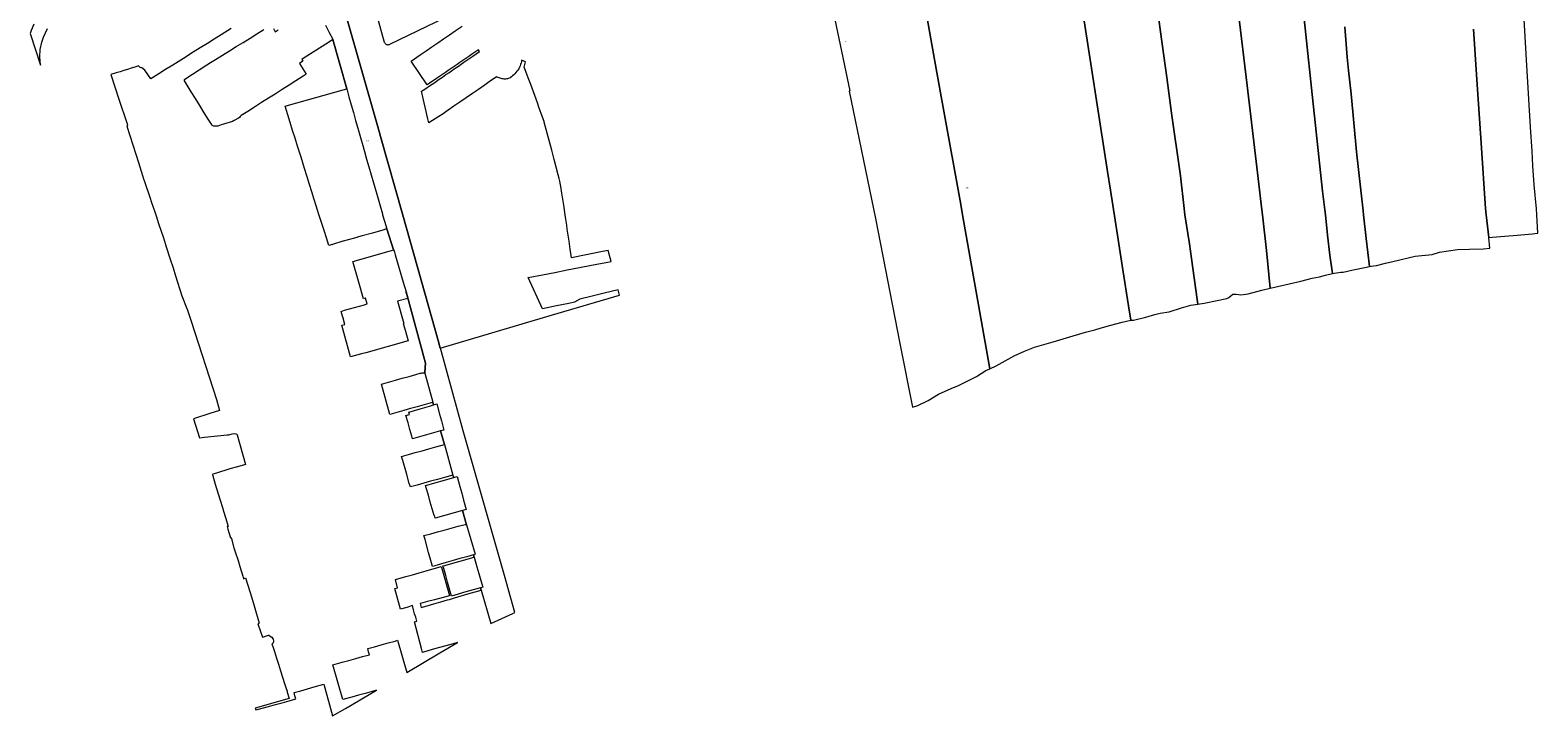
# Model space of a CAD drawing. Header units: metres. Extents: x 125062 to 132125, y 450617 to 454542.
# Tile 1 of 34: x 125174 to 126327, y 450617 to 451141. Entities that reach past the tile are written whole.
import ezdxf
from ezdxf.enums import TextEntityAlignment as Align

# ---------------------------------------------------------------- set-up
doc = ezdxf.new("R2010")
doc.units = ezdxf.units.M
doc.layers.get('Defpoints').update_dxf_attribs({"color": 151})
doc.layers.add('B-XX-KG-GRENS_PERCEEL-GV', color=150, linetype='Continuous', lineweight=18)
doc.layers.add('B-XX-KG-GRENS_PERCEEL-S', color=150, linetype='Continuous', lineweight=25)
doc.styles.add('NLCS-ISO', font='NLCS-ISO.ttf', dxfattribs={"height": 1.8})

# ---------------------------------------------------------------- blocks, each defined once
blk = doc.blocks.new('SKG-PERCEELNUMMER-SO')
at = {"layer": 'Defpoints'}
blk.add_point((0, 0), dxfattribs=at)
at = {"style": 'NLCS-ISO', "oblique": 10, "flags": 1}
blk.add_attdef('GEMEENTECODE', text='', height=1.8, dxfattribs=at).set_placement((-0.5, 2.6), align=Align.MIDDLE_RIGHT)
at = {"style": 'NLCS-ISO', "oblique": 10}
blk.add_attdef('PERCEELNUMMER', text='', height=1.8, dxfattribs=at).set_placement((0, 0), align=Align.MIDDLE_CENTER)
at = {"style": 'NLCS-ISO', "oblique": 10, "flags": 1}
blk.add_attdef('SECTIE', text='', height=1.8, dxfattribs=at).set_placement((0.5, 2.5), align=Align.MIDDLE_LEFT)

msp = doc.modelspace()

# ---------------------------------------------------------------- linework, layer by layer
at = {"layer": 'B-XX-KG-GRENS_PERCEEL-GV'}
for points in [[(125391.426, 451236.977), (125440.774, 451063.71), (125441.878, 451059.832), (125458.96, 450999.895), (125475.686, 450940.23), (125485.987, 450904.066), (125487.595, 450898.265), (125573.417, 450923.6), (125624.527, 450938.688), (125623.497, 450942.806), (125612.882, 450940.225), (125603.653, 450937.981), (125594.333, 450935.716), (125594.248, 450935.667), (125590.044, 450933.247), (125585.758, 450932.355), (125576.336, 450930.394), (125565.591, 450928.157), (125554.76, 450952.084), (125565.788, 450954.25), (125575.15, 450956.088), (125584.526, 450957.93), (125593.906, 450959.772), (125603.276, 450961.612), (125618.07, 450964.507), (125615.994, 450972.807), (125615.986, 450972.837), (125611.499, 450971.925), (125587.751, 450967.261), (125586.901, 450973.85), (125586, 450979.971), (125584.643, 450989.192), (125584.198, 450992.22), (125583.301, 450998.32), (125581.948, 451007.513), (125580.556, 451016.723), (125580.043, 451020.118), (125578.881, 451025.806), (125578.365, 451027.898), (125577.691, 451030.632), (125574.574, 451042.44), (125572.725, 451049.443), (125570.742, 451056.871), (125566.98, 451070.966), (125566.846, 451071.375), (125565.74, 451074.766), (125562.964, 451082.311), (125561.807, 451085.499), (125556.692, 451099.594), (125555.324, 451103.364), (125551.644, 451112.98), (125552.658, 451116.998), (125549.674, 451118.281), (125549.681, 451117.229), (125549.374, 451116.076), (125548.999, 451114.943), (125548.559, 451113.833), (125548.053, 451112.752), (125547.485, 451111.703), (125546.857, 451110.688), (125546.169, 451109.713), (125545.425, 451108.779), (125544.628, 451107.891), (125543.779, 451107.052), (125542.883, 451106.264), (125541.895, 451105.497), (125540.863, 451104.792), (125539.788, 451104.152), (125538.973, 451103.963), (125538.145, 451103.842), (125537.31, 451103.792), (125536.473, 451103.811), (125535.641, 451103.9), (125534.82, 451104.059), (125534.015, 451104.286), (125533.231, 451104.579), (125530.973, 451105.339), (125530.636, 451105.452), (125525.689, 451102.043), (125521.186, 451098.939), (125516.733, 451095.87), (125512.261, 451092.788), (125507.362, 451089.412), (125502.484, 451086.051), (125497.996, 451082.958), (125493.542, 451079.888), (125489.074, 451076.809), (125486.537, 451075.061), (125478.717, 451070.458), (125478.092, 451073.263), (125473.308, 451094.436), (125475.733, 451096.096), (125480.172, 451099.136), (125482.514, 451100.74), (125484.659, 451102.209), (125486.803, 451103.676), (125489.134, 451105.272), (125491.876, 451107.151), (125494.021, 451108.62), (125496.166, 451110.089), (125498.982, 451112.017), (125501.363, 451113.647), (125503.509, 451115.116), (125505.654, 451116.584), (125507.926, 451118.14), (125510.248, 451119.731), (125512.393, 451121.2), (125517.575, 451124.747), (125516.7, 451126.019), (125511.497, 451122.47), (125509.35, 451121.005), (125507.047, 451119.434), (125504.732, 451117.855), (125502.584, 451116.39), (125500.437, 451114.925), (125498.145, 451113.361), (125495.812, 451111.77), (125493.664, 451110.305), (125491.517, 451108.84), (125489.226, 451107.277), (125486.867, 451105.667), (125484.719, 451104.202), (125478.302, 451099.825), (125477.632, 451099.367), (125465.224, 451117.499), (125472.24, 451122.306), (125476.714, 451125.371), (125481.168, 451128.423), (125485.642, 451131.488), (125490.098, 451134.541), (125494.554, 451137.594), (125499.031, 451140.661), (125504.168, 451144.185)], [(125399.804, 451144.942), (125402.676, 451139.453), (125405.458, 451134.138), (125405.472, 451134.089), (125416.08, 451096.284), (125417.772, 451090.255), (125419.511, 451084.057), (125421.158, 451078.185), (125422.841, 451072.187), (125424.504, 451066.261), (125426.998, 451057.373), (125427.752, 451054.684), (125429.547, 451048.46), (125431.244, 451042.577), (125432.97, 451036.593), (125434.665, 451030.715), (125436.432, 451024.588), (125438.956, 451015.84), (125441.499, 451007.024), (125443.263, 451000.909), (125443.504, 451000.074), (125444.979, 450995.21), (125446.754, 450989.346), (125451.863, 450973.389), (125451.929, 450973.183), (125452.502, 450971.393), (125453.056, 450969.523), (125459.258, 450948.607), (125461.479, 450941.116), (125476.27, 450886.74), (125475.681, 450879.813), (125475.86, 450879.155), (125481.932, 450856.787), (125482.454, 450854.865), (125484.856, 450855.535), (125486.978, 450847.82), (125488.383, 450842.711), (125490.341, 450835.591), (125487.789, 450834.896), (125490.697, 450824.551), (125497.26, 450801.201), (125497.791, 450799.312), (125500.443, 450800.006), (125502.536, 450792.426), (125503.962, 450787.262), (125505.395, 450782.074), (125507.367, 450774.932), (125504.44, 450774.138), (125507.592, 450763.246), (125514.122, 450740.68), (125512.871, 450740.357), (125513.387, 450738.588), (125515.575, 450731.082), (125517.087, 450725.896), (125518.582, 450720.768), (125520.071, 450715.658), (125518.295, 450715.111), (125518.851, 450713.184), (125526.139, 450687.91), (125542.98, 450695.369), (125544.482, 450696.242), (125536.54, 450724.472), (125505.144, 450834.942), (125487.603, 450898.236), (125487.595, 450898.265), (125485.987, 450904.066), (125475.686, 450940.23), (125458.96, 450999.895), (125441.878, 451059.832), (125440.774, 451063.71), (125391.426, 451236.977)], [(125769.287, 451243.945), (125800.616, 451094.807), (125800.065, 451094.61), (125820.272, 450997.122), (125838.937, 450901.859), (125848.436, 450852.99), (125852.689, 450854.431), (125860.448, 450858.242), (125868.509, 450863.027), (125878.218, 450867.283), (125883.649, 450869.622), (125897.439, 450876.646), (125904.65, 450881.133), (125907.677, 450882.327), (125886.872, 450999.937), (125885.473, 451007.946), (125872.067, 451081.939), (125866.731, 451111.701), (125853.696, 451184.966)], [(125853.696, 451184.966), (125866.731, 451111.701), (125872.067, 451081.939), (125885.473, 451007.946), (125886.872, 450999.937), (125907.677, 450882.327), (125912.508, 450884.668), (125926.325, 450892.192), (125934.258, 450895.876), (125941.715, 450898.912), (125943.666, 450899.483), (125955.95, 450902.983), (125966.307, 450905.938), (125980.842, 450910.459), (125987.847, 450912.294), (125992.1, 450913.511), (126000.055, 450915.845), (126008.69, 450918.151), (126015.465, 450919.52), (126013.676, 450930.548), (126009.278, 450958.08), (126005.179, 450984.461), (125999.905, 451018.816), (125997.595, 451033.058), (125977.345, 451163.075)], [(125977.345, 451163.075), (125997.595, 451033.058), (125999.905, 451018.816), (126005.179, 450984.461), (126009.278, 450958.08), (126013.676, 450930.548), (126015.465, 450919.52), (126017.542, 450919.637), (126026.941, 450921.833), (126033.79, 450923.979), (126037.739, 450924.802), (126044.813, 450926.024), (126054.187, 450928.87), (126061.336, 450930.991), (126066.664, 450931.799), (126066.217, 450935.275), (126061.823, 450966.683), (126060.184, 450977.76), (126056.837, 451000.086), (126056.294, 451004.913), (126053.475, 451029.801), (126053.202, 451031.577), (126046.56, 451077.627), (126042.97, 451104.917), (126038.214, 451139.735), (126034.276, 451169.101)], [(126034.276, 451169.101), (126038.214, 451139.735), (126042.97, 451104.917), (126046.56, 451077.627), (126053.202, 451031.577), (126053.475, 451029.801), (126056.294, 451004.913), (126056.837, 451000.086), (126060.184, 450977.76), (126061.823, 450966.683), (126066.217, 450935.275), (126066.664, 450931.799), (126071.438, 450932.645), (126081.513, 450934.561), (126088.937, 450936.18), (126090.413, 450937.003), (126093.389, 450939.326), (126096.013, 450939.398), (126099.562, 450938.87), (126105.161, 450939.715), (126115.686, 450942.481), (126122.061, 450944.025), (126119.189, 450972.756), (126116.142, 451000.11), (126115.622, 451003.862), (126111.763, 451036.428), (126104.367, 451098.81), (126097.49, 451155.94)], [(126097.49, 451155.94), (126104.367, 451098.81), (126111.763, 451036.428), (126115.622, 451003.862), (126116.142, 451000.11), (126119.189, 450972.756), (126122.061, 450944.025), (126127.536, 450945.245), (126145.285, 450949.254), (126154.06, 450951.672), (126159.535, 450952.567), (126164.26, 450953.888), (126169.61, 450955.233), (126167.574, 450969.236), (126165.764, 450984.59), (126164.122, 451000.098), (126163.676, 451003.925), (126161.869, 451018.007), (126157.177, 451063.53), (126153.644, 451096.821), (126149.64, 451132.94), (126145.714, 451171.609)], [(126145.714, 451171.609), (126149.64, 451132.94), (126153.644, 451096.821), (126157.177, 451063.53), (126161.869, 451018.007), (126163.676, 451003.925), (126164.122, 451000.098), (126165.764, 450984.59), (126167.574, 450969.236), (126169.61, 450955.233), (126171.035, 450955.507), (126175.934, 450956.202), (126177.634, 450956.351), (126185.333, 450958.019), (126194.383, 450959.736), (126197.758, 450960.483), (126195.404, 450982.062), (126193.324, 451000.01), (126193.003, 451003.012), (126188.06, 451048.135), (126183.741, 451092.581), (126181.714, 451110.24), (126180.902, 451120.445), (126179.106, 451143.706)], [(126277.312, 451141.779), (126279.813, 451103.337), (126283.226, 451054.79), (126286.613, 451004.767), (126287.182, 451000.065), (126289.018, 450982.645), (126291.644, 450983.049), (126307.624, 450984.315), (126322.402, 450985.505), (126326.063, 450985.956), (126326.567, 450985.981), (126325.735, 450999.965), (126325.491, 451004.717), (126323.839, 451023.076), (126322.708, 451037.533), (126322.297, 451048.787), (126320.92, 451067.046), (126317.836, 451118.419), (126315.048, 451167.465)], [(125176.842, 451145.67), (125174.871, 451140.887), (125174.042, 451138.515), (125182.024, 451114.325), (125181.501, 451120.698), (125181.691, 451126.355), (125182.953, 451132.068), (125184.329, 451135.756), (125187.379, 451142.357)], [(125491.423, 451150.705), (125448.835, 451130.071), (125448.422, 451129.914), (125447.989, 451129.823), (125447.548, 451129.801), (125447.108, 451129.848), (125446.681, 451129.962), (125446.278, 451130.142), (125445.906, 451130.382), (125445.577, 451130.677), (125445.298, 451131.019), (125445.075, 451131.401), (125444.915, 451131.813), (125439.621, 451151.021)], [(125327.786, 451142.433), (125319.991, 451137.551), (125314.743, 451134.263), (125309.61, 451131.048), (125304.121, 451127.61), (125298.777, 451124.262), (125291.19, 451119.509), (125283.054, 451114.413), (125277.575, 451110.981), (125272.487, 451107.794), (125266.293, 451103.913), (125261.775, 451110.64), (125259.358, 451112.25), (125258.228, 451112.671), (125256.748, 451113.842), (125254.047, 451112.882), (125251.345, 451112.047), (125248.52, 451111.174), (125245.628, 451110.281), (125242.779, 451109.4), (125239.85, 451108.621), (125235.816, 451107.238), (125241.806, 451088.423), (125248.101, 451069.571), (125248.435, 451068.573), (125247.935, 451067.853), (125254.802, 451046.406), (125256.857, 451039.925), (125260.006, 451029.997), (125260.795, 451027.507), (125261.438, 451025.605), (125265.538, 451013.465), (125266.884, 451009.481), (125269.242, 451002.398), (125270.04, 451000), (125270.268, 450999.314), (125272.193, 450993.53), (125275.873, 450982.467), (125276.05, 450982.093), (125276.193, 450981.704), (125278.123, 450975.636), (125281.134, 450966.173), (125283.278, 450959.434), (125285.19, 450953.424), (125290.06, 450938.115), (125293.862, 450928.371), (125293.955, 450928.088), (125297.026, 450918.748), (125316.365, 450858.866), (125318.887, 450850.556), (125311.329, 450848.168), (125298.966, 450844.108), (125303.373, 450829.749), (125307.375, 450830.162), (125324.667, 450831.948), (125325.944, 450832.08), (125328.561, 450832.646), (125330.3, 450832.909), (125331.18, 450832.791), (125332.06, 450832.533), (125332.401, 450831.974), (125338.678, 450809.339), (125332.432, 450807.544), (125326.705, 450805.899), (125316.511, 450802.743), (125313.72, 450801.878), (125313.328, 450801.757), (125314.744, 450796.966), (125315.541, 450794.267), (125319.048, 450782.897), (125321.291, 450775.628), (125321.686, 450774.288), (125323.535, 450768.024), (125325.302, 450762.035), (125324.587, 450761.832), (125325.195, 450759.866), (125327.206, 450753.361), (125327.7, 450753.508), (125329.799, 450745.674), (125330.831, 450742.538), (125332.973, 450736.027), (125334.344, 450731.45), (125336.574, 450724.006), (125337.166, 450722.033), (125338.713, 450722.63), (125342.066, 450712.209), (125342.52, 450710.733), (125345.392, 450701.388), (125349.123, 450687.957), (125348.112, 450687.628), (125351.66, 450677.436), (125356.236, 450678.933), (125356.55, 450678.809), (125357.57, 450678.192), (125358.671, 450677.415), (125359.694, 450675.839), (125360.057, 450674.38), (125359.899, 450673.141), (125359.321, 450672.6), (125358.78, 450672.378), (125359.734, 450669.419), (125360.724, 450666.35), (125362.33, 450661.368), (125363.855, 450656.639), (125365.502, 450651.529), (125367.049, 450646.732), (125368.564, 450642.033), (125369.564, 450638.93), (125370.459, 450636.105), (125370.628, 450635.455), (125372.027, 450630.448), (125346.146, 450623.144), (125346.614, 450621.766), (125347.58, 450622.011), (125356.174, 450624.387), (125361.695, 450625.914), (125366.59, 450627.267), (125371.941, 450628.747), (125377.03, 450630.154), (125376.491, 450632.417), (125375.768, 450635.023), (125380.989, 450636.472), (125386.004, 450637.864), (125391.16, 450639.296), (125398.596, 450641.36), (125405.256, 450617.26), (125415.161, 450622.982), (125438.808, 450636.757), (125435.397, 450635.827), (125430.192, 450634.408), (125425.054, 450633.007), (125419.947, 450631.614), (125413.033, 450629.729), (125405.481, 450656.191), (125407.261, 450656.65), (125407.227, 450656.774), (125412.619, 450658.255), (125417.71, 450659.654), (125423, 450661.107), (125428.079, 450662.503), (125433.39, 450663.962), (125432.796, 450666.158), (125432.116, 450668.628), (125437.303, 450670.056), (125442.32, 450671.438), (125447.673, 450672.912), (125453.094, 450674.405), (125454.979, 450675.091), (125462.087, 450650.422), (125487.261, 450665.388), (125500.796, 450673.229), (125497.32, 450672.263), (125491.811, 450670.732), (125486.903, 450669.368), (125481.457, 450667.854), (125473.925, 450665.76), (125473.101, 450668.725), (125467.844, 450689.038), (125469.563, 450689.648), (125468.745, 450692.52), (125467.966, 450695.253), (125467.114, 450698.243), (125466.2, 450701.451), (125462.083, 450700.093), (125457.17, 450698.648), (125452.822, 450714.485), (125454.859, 450715.068), (125453.268, 450721.361), (125461.187, 450723.626), (125466.357, 450725.104), (125471.507, 450726.577), (125476.639, 450728.045), (125488.327, 450731.387), (125488.714, 450729.842), (125494.584, 450709.099), (125493.547, 450708.805), (125483.176, 450705.994), (125477.868, 450704.556), (125472.559, 450703.117), (125472.075, 450702.986), (125472.933, 450699.974), (125477.577, 450701.356), (125482.56, 450702.777), (125487.966, 450704.319), (125493.128, 450705.791), (125494.707, 450706.241), (125498.318, 450707.321), (125503.438, 450708.853), (125505.427, 450709.448), (125508.714, 450710.377), (125514.187, 450711.925), (125518.851, 450713.184), (125518.295, 450715.111), (125507.096, 450711.937), (125496.239, 450708.69), (125494.679, 450714.138), (125493.171, 450719.404), (125491.718, 450724.476), (125490.193, 450729.803), (125489.607, 450731.88), (125489.892, 450731.96), (125513.387, 450738.588), (125512.871, 450740.357), (125507.74, 450738.861), (125505.758, 450738.307), (125502.453, 450737.36), (125497.332, 450735.894), (125492.008, 450734.369), (125487.792, 450733.161), (125486.835, 450732.904), (125481.553, 450731.482), (125480.803, 450734.268), (125478.662, 450742.101), (125475.902, 450751.931), (125475.063, 450755.021), (125480.263, 450756.433), (125485.498, 450757.855), (125490.51, 450759.215), (125495.88, 450760.673), (125501.222, 450762.124), (125505.474, 450763.278), (125506.573, 450763.34), (125507.592, 450763.246), (125504.44, 450774.138), (125483.756, 450768.164), (125483.13, 450770.37), (125482.845, 450770.289), (125481.367, 450775.508), (125479.918, 450780.624), (125478.468, 450785.744), (125476.87, 450791.386), (125476.346, 450793.214), (125497.791, 450799.312), (125497.26, 450801.201), (125490.726, 450799.38), (125485.463, 450797.913), (125480.155, 450796.433), (125475.003, 450794.997), (125469.795, 450793.545), (125464.69, 450792.122), (125463.803, 450794.765), (125461.644, 450802.618), (125458.856, 450812.331), (125457.983, 450815.484), (125463.182, 450816.924), (125468.426, 450818.377), (125473.602, 450819.811), (125478.854, 450821.265), (125484.037, 450822.701), (125490.697, 450824.551), (125487.789, 450834.896), (125466.388, 450828.802), (125465.856, 450830.927), (125465.775, 450830.904), (125464.34, 450836.006), (125462.887, 450841.172), (125461.34, 450846.67), (125463.958, 450847.406), (125463.418, 450849.326), (125472.085, 450851.939), (125479.367, 450853.94), (125482.454, 450854.865), (125481.932, 450856.787), (125480.497, 450856.298), (125475.255, 450854.835), (125470.005, 450853.369), (125464.913, 450851.948), (125459.633, 450850.474), (125454.464, 450849.031), (125449.119, 450847.539), (125442.595, 450870.787), (125448.006, 450872.278), (125453.242, 450873.721), (125458.47, 450875.161), (125463.669, 450876.594), (125468.923, 450878.042), (125472.208, 450878.947), (125472.927, 450879.108), (125473.656, 450879.209), (125474.391, 450879.251), (125475.128, 450879.233), (125475.86, 450879.155), (125475.681, 450879.813), (125476.27, 450886.74), (125461.479, 450941.116), (125461.324, 450941.073), (125462.673, 450936.152), (125454.943, 450934.016), (125459.696, 450917.075), (125459.244, 450916.941), (125460.915, 450911.285), (125463.054, 450903.676), (125430.737, 450894.589), (125427.398, 450893.818), (125419.048, 450891.47), (125412.251, 450915.641), (125414.582, 450916.296), (125414.705, 450916.36), (125412.952, 450922.096), (125412.868, 450922.389), (125412.766, 450922.743), (125411.739, 450926.307), (125414.463, 450927.111), (125429.505, 450931.38), (125431.314, 450931.974), (125431.607, 450932.07), (125430.393, 450936.42), (125430.086, 450936.325), (125428.822, 450935.935), (125424.987, 450949.353), (125420.736, 450964.382), (125422.049, 450964.753), (125422.457, 450964.868), (125448.467, 450972.214), (125451.929, 450973.183), (125451.863, 450973.389), (125446.754, 450989.346), (125446.323, 450989.208), (125445.761, 450989.027), (125443.657, 450988.351), (125435.845, 450986.095), (125427.76, 450983.922), (125425.093, 450983.14), (125424.375, 450982.981), (125423.68, 450982.828), (125421.084, 450982.067), (125413.399, 450979.866), (125413.083, 450979.931), (125405.29, 450977.452), (125402.432, 450976.726), (125400.615, 450982.371), (125398.76, 450988.134), (125396.786, 450994.267), (125394.827, 451000.352), (125394.072, 451002.755), (125391.26, 451011.705), (125389.416, 451017.574), (125387.611, 451023.321), (125385.769, 451029.182), (125383.839, 451035.325), (125381.12, 451043.98), (125378.413, 451052.595), (125376.534, 451058.576), (125374.697, 451064.424), (125372.797, 451070.469), (125370.913, 451076.468), (125368.877, 451082.947), (125371.513, 451083.907), (125392.467, 451089.728), (125413.245, 451095.5), (125416.08, 451096.284), (125405.472, 451134.089), (125402.009, 451131.691), (125395.209, 451127.41), (125382.811, 451119.601), (125381.619, 451118.806), (125382.517, 451117.376), (125379.942, 451115.758), (125385.131, 451107.466), (125382.681, 451105.911), (125377.222, 451102.446), (125371.963, 451099.109), (125366.653, 451095.739), (125361.323, 451092.356), (125356.17, 451089.086), (125351.004, 451085.807), (125345.541, 451082.34), (125340.393, 451079.073), (125335.364, 451075.881), (125334.542, 451075.047), (125333.955, 451074.451), (125333.353, 451074.015), (125330.02, 451072.057), (125328.718, 451071.465), (125321.907, 451069.41), (125320.103, 451068.682), (125317.537, 451067.699), (125314.633, 451067.819), (125314.359, 451067.778), (125313.701, 451068.042), (125313.263, 451068.344), (125312.925, 451068.666), (125312.629, 451069.208), (125310.198, 451073.122), (125307.117, 451078.083), (125303.775, 451083.463), (125300.407, 451088.887), (125297.162, 451094.113), (125292.47, 451101.667), (125292.073, 451102.329), (125291.918, 451102.969), (125292.02, 451103.428), (125292.323, 451103.746), (125309.129, 451114.733), (125309.565, 451114.992), (125310.694, 451115.662), (125315.797, 451118.822), (125321.016, 451122.055), (125326.301, 451125.328), (125331.499, 451128.547), (125336.775, 451131.814), (125342.127, 451135.129), (125347.234, 451138.292), (125352.716, 451141.687)], [(125359.948, 451142.301), (125361.429, 451139.982), (125363.705, 451141.408)], [(126179.106, 451143.706), (126180.902, 451120.445), (126181.714, 451110.24), (126183.741, 451092.581), (126188.06, 451048.135), (126193.003, 451003.012), (126193.324, 451000.01), (126195.404, 450982.062), (126197.758, 450960.483), (126200.957, 450960.98), (126203.132, 450961.403), (126210.032, 450963.147), (126215.657, 450964.492), (126232.781, 450968.402), (126245.804, 450969.84), (126251.354, 450971.51), (126265.253, 450973.447), (126274.3, 450973.689), (126284.998, 450974.079), (126289.823, 450974.675), (126289.857, 450974.68), (126289.018, 450982.645), (126287.182, 451000.065), (126286.613, 451004.767), (126283.226, 451054.79), (126279.813, 451103.337), (126277.312, 451141.779)]]:
    msp.add_lwpolyline(points, dxfattribs=at)

# ---------------------------------------------------------------- block references
at = {"layer": 'B-XX-KG-GRENS_PERCEEL-S', "xscale": 0.5, "yscale": 0.5, "zscale": 0.5}
for p, values in [((125797.456, 451132.481), {'PERCEELNUMMER': '347'}), ((125431.925, 451056.765), {'PERCEELNUMMER': '570'}), ((125890.231, 451020.815), {'PERCEELNUMMER': '355'})]:
    msp.add_blockref('SKG-PERCEELNUMMER-SO', p, dxfattribs=at).add_auto_attribs(values)

doc.saveas('drawing.dxf')
